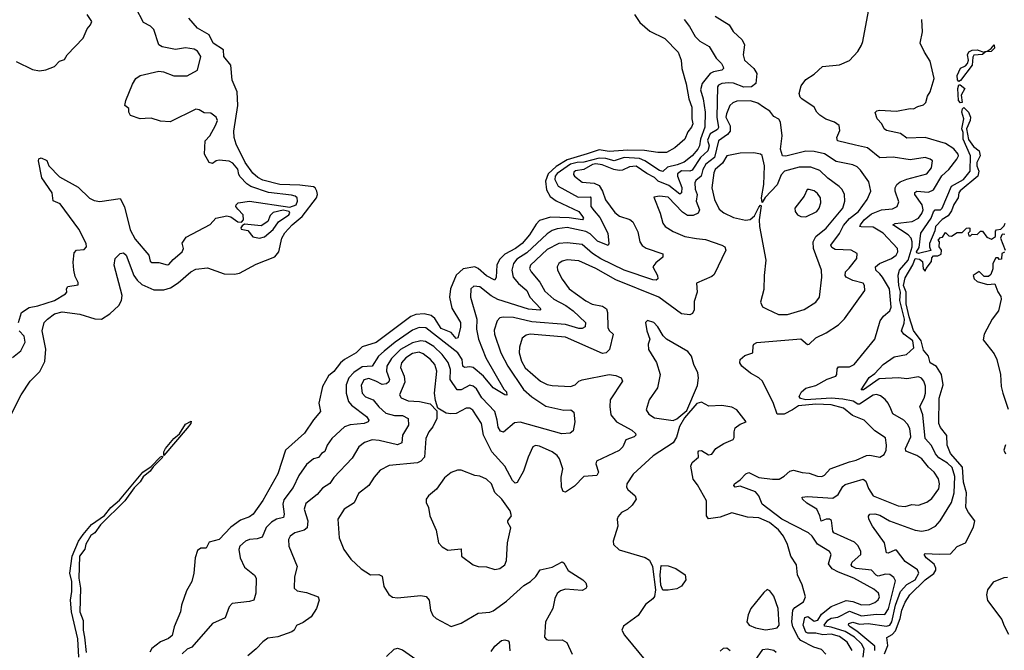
# Model space of a CAD drawing. Extents: x 1552033 to 1694788, y 811965 to 917215.
# Tile 115 of 256: x 1593978 to 1599836, y 842136 to 845885. Entities that reach past the tile are written whole.
import ezdxf

# ---------------------------------------------------------------- set-up
doc = ezdxf.new("R2010")
doc.units = 0

msp = doc.modelspace()

# ---------------------------------------------------------------- linework, layer by layer
at = {"layer": '0CON20XD'}
for points in [[(1593971.1, 844085), (1593989.1, 844145), (1594035, 844173.2), (1594085, 844182.8), (1594185, 844216), (1594251.2, 844255), (1594258, 844265), (1594256, 844285), (1594265, 844298), (1594325, 844308), (1594326.8, 844323.2), (1594308.3, 844358.3), (1594300.3, 844395), (1594296.6, 844443.4), (1594301.3, 844498.7), (1594315, 844515.6), (1594360.9, 844519.1), (1594374.5, 844535), (1594372.7, 844555), (1594330.4, 844640.4), (1594219.5, 844789.5), (1594177.3, 844807.3), (1594171.1, 844855), (1594109.4, 844945), (1594090.8, 845045), (1594092.5, 845057.5), (1594105, 845063.3), (1594138.6, 845048.6), (1594151.1, 845015), (1594215, 844950.9), (1594325, 844888.9), (1594394.1, 844824.1), (1594420.1, 844810.1), (1594454.7, 844804.7), (1594575, 844822.5), (1594601.9, 844771.9), (1594634.7, 844635), (1594665, 844580.9), (1594745.6, 844485), (1594755, 844450), (1594765, 844441.5), (1594805, 844441.1), (1594855, 844427.1), (1594865, 844428.6), (1594890.3, 844459.7), (1594945.4, 844505), (1594952.5, 844525), (1594944.2, 844555.8), (1594968.9, 844591.1), (1595112, 844668), (1595145, 844704), (1595209.5, 844719.5), (1595235, 844713.3), (1595275, 844682.5), (1595298.3, 844681.7), (1595310, 844695), (1595307.5, 844725), (1595275, 844757.5), (1595263.8, 844775), (1595266.7, 844785), (1595277.5, 844795), (1595345.3, 844805.3), (1595585, 844769.3), (1595622.5, 844785), (1595630.5, 844805), (1595628.7, 844825), (1595616.1, 844836.1), (1595595, 844842.2), (1595457.8, 844857.8), (1595353.4, 844893.4), (1595329.5, 844909.5), (1595290.4, 844950.4), (1595280.7, 844965), (1595275, 844996.9), (1595245, 845032.3), (1595225, 845043.9), (1595165, 845050.4), (1595146, 845045), (1595125, 845029.2), (1595105, 845036), (1595077.5, 845085), (1595081.4, 845165), (1595108.6, 845195), (1595141.9, 845255), (1595154.3, 845285), (1595147.5, 845305), (1595115, 845329.4), (1595075, 845330.8), (1595045, 845348.9), (1595025, 845353.1), (1594872.4, 845277.6), (1594815, 845280.8), (1594759.5, 845299.5), (1594725, 845298), (1594695, 845296.2), (1594637.5, 845315), (1594626.7, 845335), (1594627, 845357), (1594602.5, 845375), (1594608.8, 845405), (1594648.3, 845501.7), (1594668.8, 845535), (1594695, 845552), (1594805, 845578.8), (1594834.1, 845574.1), (1594895, 845550), (1594975, 845551.8), (1595035.3, 845584.7), (1595055.6, 845665), (1595035, 845697.1), (1595015, 845710), (1594965, 845717.5), (1594905, 845707.5), (1594825, 845723.3), (1594805.8, 845735), (1594776, 845826), (1594755.3, 845845.3), (1594715, 845868.1), (1594669.6, 845955)], [(1593956.8, 845636.8), (1594055, 845588.6), (1594095, 845580.8), (1594134.1, 845585.9), (1594185, 845605.8), (1594215, 845638), (1594245, 845647.5), (1594261.2, 845675), (1594356, 845775), (1594378.8, 845831.2), (1594400, 845855), (1594406.4, 845873.6), (1594380, 845915)], [(1597635, 845916), (1597668, 845868), (1597726.1, 845816.1), (1597815, 845773.6), (1597895, 845690.8), (1597912.5, 845645), (1597917.5, 845595), (1597943.7, 845503.7), (1597958.2, 845415), (1597977.4, 845365), (1597976.1, 845295), (1597981.9, 845265), (1597975.3, 845245), (1597952, 845218), (1597934.2, 845175), (1597875, 845123.3), (1597825, 845095.6), (1597775, 845094.7), (1597695, 845107.6), (1597595, 845108.6), (1597485, 845100.9), (1597425, 845110.5), (1597353.1, 845086.9), (1597235, 845051.3), (1597168.8, 845011.2), (1597121.2, 844968.8), (1597105.5, 844925.5), (1597112.7, 844872.7), (1597133.3, 844833.3), (1597168.8, 844808.8), (1597303.5, 844745), (1597327.1, 844715), (1597331.2, 844705), (1597325.8, 844695), (1597247.3, 844707.3), (1597135, 844709.8), (1597069.9, 844690.1), (1597050.1, 844669.9), (1597011, 844605), (1596967.8, 844555), (1596928.4, 844525), (1596865, 844490.2), (1596831.6, 844458.4), (1596816.5, 844425), (1596812.9, 844355), (1596805, 844335.8), (1596755, 844361.1), (1596706.2, 844406.2), (1596685, 844414.8), (1596615.6, 844404.4), (1596574.3, 844365.7), (1596540, 844285), (1596535.7, 844235), (1596549.4, 844169.4), (1596600.3, 844085), (1596599.7, 844055), (1596585, 843993.8), (1596575, 843990), (1596545.7, 844025.7), (1596485, 844049.7), (1596447.9, 844107.9), (1596426.1, 844126.1), (1596385, 844135.9), (1596335, 844132.7), (1596305, 844121.2), (1596098.5, 843965), (1596015, 843940), (1595980, 843905), (1595909.6, 843865), (1595885.5, 843844.5), (1595847.2, 843792.8), (1595815, 843768.5), (1595780, 843705), (1595758.5, 843605), (1595767.1, 843555), (1595725, 843505.8), (1595673.2, 843426.8), (1595559.6, 843325), (1595514, 843185), (1595423.5, 843026.5), (1595366.5, 842945), (1595345, 842928.9), (1595291, 842909), (1595235, 842868.9), (1595165, 842794.4), (1595105, 842778.6), (1595087, 842743), (1595055, 842742.9), (1595035, 842729.2), (1595022.5, 842685), (1595014.4, 842595), (1595002.5, 842545), (1594970.2, 842489.8), (1594940.6, 842405), (1594935.3, 842364.7), (1594897.5, 842275), (1594884.7, 842225), (1594863.9, 842206.1), (1594815, 842186.7), (1594765, 842147.5), (1594752.5, 842125)], [(1595318.8, 845035), (1595265.3, 845145), (1595254.5, 845185), (1595252.7, 845222.7), (1595275.4, 845375), (1595270.9, 845455), (1595242.5, 845525), (1595233.2, 845615), (1595192, 845665), (1595190, 845705), (1595129.5, 845745), (1595104.7, 845794.7), (1595034.9, 845834.9), (1594985, 845893.5)], [(1598115, 845905.4), (1598198.1, 845855), (1598221.9, 845815), (1598275.7, 845765.7), (1598290, 845735), (1598281.3, 845675), (1598288.9, 845645), (1598346.2, 845595), (1598363.8, 845565), (1598357.9, 845505), (1598331.9, 845485), (1598285, 845484.2), (1598225, 845507), (1598195, 845509.4), (1598155, 845505.8), (1598134.6, 845495), (1598129.6, 845485), (1598125.4, 845305), (1598135.5, 845244.5), (1598128.8, 845231.2), (1598085, 845206.4), (1598070.6, 845169.4), (1598079.3, 845135), (1598072.2, 845105), (1598027.6, 845065), (1597979.2, 844990.8), (1597965, 844984.2), (1597915, 844986.2), (1597891, 844969), (1597890.7, 844955), (1597917.2, 844887.2), (1597915.3, 844854.7), (1597905, 844847.7), (1597838.9, 844898.9), (1597776.8, 844925), (1597755, 844946.5), (1597709.5, 844969.5), (1597645, 845014.3), (1597605, 845009.8), (1597565, 844989.8), (1597545, 844987.2), (1597513.2, 844993.2), (1597442.2, 845022.2), (1597405, 845028.1), (1597385, 845023.7), (1597335, 844994.4), (1597285, 844985.8), (1597275, 844978.1), (1597272.5, 844965), (1597278.9, 844955), (1597325, 844918.7), (1597395, 844912.2), (1597425, 844900), (1597445.8, 844865.8), (1597463.3, 844813.3), (1597519, 844739), (1597546.3, 844716.3), (1597607.2, 844697.2)], [(1598888.1, 842248.1), (1598805, 842273.9), (1598768.7, 842278.7), (1598764.2, 842285), (1598785, 842314.8), (1598805, 842327.5), (1598845, 842332.7), (1598915, 842369.4), (1598985, 842340.1), (1599075, 842350.1), (1599125, 842348.1), (1599147.2, 842382.8), (1599188.3, 842548.3), (1599178.1, 842568.1), (1599155, 842586.2), (1599128.1, 842588.1), (1599085, 842577.3), (1599072.2, 842582.2), (1599045, 842612.1), (1598955, 842622.6), (1598930, 842635), (1598925.4, 842645), (1598930.3, 842659.7), (1598981.3, 842705), (1598981.4, 842725), (1598965, 842759.1), (1598945, 842778.4), (1598821.9, 842835), (1598815.6, 842845), (1598807.8, 842907.8), (1598795, 842915.6), (1598775, 842915.7), (1598745, 842903.8), (1598738.9, 842935), (1598719.7, 842975), (1598661.7, 843011.7), (1598634.3, 843035), (1598633.6, 843046.4), (1598665, 843050.3), (1598815, 843041.1), (1598846.8, 843063.2), (1598875, 843110), (1598888.4, 843121.6), (1598995, 843153.6), (1599012.2, 843142.2), (1599027.6, 843097.6), (1599055.6, 843055), (1599205, 842995.3), (1599245, 842990.3), (1599285, 843002), (1599325, 842997.9), (1599375, 843017.5), (1599405, 843039.1), (1599445.3, 843095), (1599449.4, 843125), (1599443.3, 843155), (1599418.4, 843195), (1599385, 843224.2), (1599344.2, 843274.2), (1599315, 843294.2), (1599249.4, 843319.4), (1599247.7, 843335), (1599279, 843405), (1599272.5, 843455), (1599260.3, 843480.3), (1599237.3, 843505), (1599171.6, 843541.6), (1599160.6, 843570.6), (1599145.3, 843605.3), (1599127.6, 843627.6), (1599098.9, 843648.9), (1599075, 843657.4), (1599055, 843651.9), (1598975, 843600.2), (1598965, 843599.8), (1598937.1, 843617.1), (1598875, 843628.9), (1598805, 843635.3), (1598655, 843624.9), (1598623.5, 843633.5), (1598614.8, 843645), (1598628.2, 843671.8), (1598655, 843694.8), (1598715, 843710.2), (1598781.4, 843748.6), (1598834, 843765), (1598839.5, 843775), (1598840.4, 843809.6), (1598849.3, 843820.7), (1598915, 843822), (1598941.4, 843835), (1599064.3, 843985), (1599096.2, 844095), (1599116.7, 844123.3), (1599155.3, 844154.7), (1599163.3, 844175), (1599151.6, 844285), (1599111.6, 844355), (1599094.3, 844374.3), (1599070.4, 844395), (1599069.1, 844415), (1599093.5, 844435), (1599164.5, 844465), (1599192.7, 844485), (1599202.1, 844505), (1599199.6, 844525), (1599115, 844616.6), (1599055, 844651.1), (1598983, 844653), (1598976.7, 844655), (1598979.4, 844665), (1599002.3, 844695), (1599045, 844731.3), (1599105, 844754.4), (1599169.6, 844760.4), (1599198.1, 844775), (1599208, 844802), (1599187.1, 844865), (1599186.8, 844885), (1599195.4, 844905), (1599215, 844920), (1599255, 844935.8), (1599375, 844968.5), (1599401.5, 845005), (1599407.5, 845045), (1599395, 845055.6), (1599365, 845065.5), (1599275, 845051.2), (1599175, 845068.2), (1599095, 845063.9), (1599022.3, 845122.3), (1598949.5, 845139.5), (1598842.5, 845165), (1598838.6, 845185), (1598857.9, 845225), (1598852.3, 845255), (1598825.2, 845275.2), (1598772.8, 845292.8), (1598737.4, 845317.4), (1598719.5, 845335), (1598705, 845365.6), (1598631.5, 845415), (1598621.5, 845425), (1598615.6, 845445), (1598627.6, 845492.4), (1598655, 845530), (1598705, 845560), (1598754.5, 845605.5), (1598855, 845616), (1598915, 845641.2), (1598964.5, 845695.5), (1598985, 845733.3), (1598994.4, 845755), (1599027.1, 845935)], [(1597930.5, 845885), (1597963.3, 845845), (1597996.7, 845785), (1598025, 845757.3), (1598079.2, 845725), (1598121.8, 845655), (1598152.5, 845625), (1598163.3, 845605), (1598164.3, 845595), (1598154.6, 845585.4), (1598105, 845575.2), (1598085.4, 845564.6), (1598037.3, 845505), (1598028, 845468), (1598044.8, 845414.8), (1598055.2, 845334.8), (1598054.1, 845245), (1598028.2, 845175), (1598022, 845135), (1598012.6, 845115), (1597978.8, 845075), (1597931.4, 845038.6), (1597888.7, 845021.3), (1597831.4, 845008.6), (1597805, 844981.8), (1597785, 844988.1), (1597697.8, 845045), (1597665, 845059.1), (1597575, 845065.8), (1597515.1, 845044.9), (1597465, 845058.6), (1597425, 845060.7), (1597335, 845037.6), (1597295, 845035.4), (1597255.1, 845024.9), (1597175, 844970.9), (1597163.5, 844955), (1597161.6, 844935), (1597181.9, 844895), (1597299.9, 844829.9), (1597372, 844832), (1597376.7, 844825), (1597376.1, 844775), (1597395, 844748.6), (1597429.1, 844709.1), (1597477.1, 844615), (1597482.9, 844555), (1597477.9, 844542.1), (1597415, 844567.4), (1597371.5, 844611.5), (1597345.4, 844625.4), (1597235, 844649.4), (1597175, 844641.6), (1597145, 844631.2), (1597115, 844611.8), (1596995, 844499), (1596935, 844460.7), (1596914.8, 844435), (1596905.3, 844395), (1596914.1, 844355), (1596945.8, 844315.8), (1596994.1, 844275), (1597013.2, 844235), (1597079.2, 844165), (1597072.1, 844157.9), (1597005, 844163.8), (1596821.6, 844221.6), (1596782.4, 844242.4), (1596715, 844296.2), (1596680.5, 844300.5)], [(1599065.1, 842135), (1599065, 842161.2), (1598959.1, 842249.1), (1598918.6, 842275), (1598908.6, 842285), (1598909.6, 842295), (1598935, 842302.5), (1598975, 842291.6), (1599026, 842296), (1599135, 842280.3), (1599155, 842286.5), (1599167.3, 842305), (1599188, 842405), (1599218.9, 842485), (1599255, 842527.3), (1599305, 842555.2), (1599328, 842595), (1599318.9, 842615), (1599245, 842664.6), (1599195, 842730.9), (1599185, 842732.1), (1599145, 842713.1), (1599134.2, 842715), (1599122.7, 842775), (1599050.9, 842875), (1599029.1, 842915), (1599027.3, 842932.7), (1599036, 842945), (1599065, 842948.3), (1599095, 842939.4), (1599151.9, 842905), (1599305, 842849.7), (1599345, 842844), (1599385, 842851.5), (1599425.3, 842874.7), (1599453.6, 842906.4), (1599520.6, 843015), (1599537.9, 843072.1), (1599541.5, 843168.5), (1599525, 843221.8), (1599498.2, 843248.2), (1599445, 843280.9), (1599425.8, 843305), (1599402.7, 843352.7), (1599365.3, 843395), (1599350, 843535), (1599333.1, 843585), (1599358.9, 843635), (1599366.6, 843665), (1599365.9, 843705.9), (1599356.4, 843736.4), (1599342.9, 843752.9), (1599325, 843760.8), (1599255, 843750.7), (1599206.2, 843756.2), (1599090.9, 843749.1), (1598998, 843685), (1598983.8, 843685), (1599031.4, 843758.6), (1599065, 843780.7), (1599114.6, 843835.4), (1599179.6, 843880.4), (1599254.4, 843895), (1599297.4, 843935), (1599291.7, 843975), (1599237.3, 844015), (1599224.7, 844035), (1599240, 844080), (1599241.8, 844105), (1599214.9, 844215), (1599217, 844265), (1599207.6, 844305), (1599204.4, 844365.6), (1599211.4, 844395), (1599262.6, 844455), (1599287.4, 844535), (1599288.2, 844565), (1599281.2, 844585), (1599263.3, 844605), (1599173.3, 844665), (1599186.7, 844673.3), (1599286.7, 844685), (1599325, 844705.4), (1599345, 844732.1), (1599352.6, 844755), (1599345.9, 844785), (1599303.3, 844845), (1599303.4, 844856.6), (1599315, 844865.2), (1599385, 844859.8), (1599415, 844872.6), (1599463.4, 844956.6), (1599505, 844993.5), (1599553, 845055), (1599562.9, 845075), (1599560.8, 845085), (1599535, 845116), (1599485, 845147.8), (1599365, 845183.6), (1599255, 845180.5), (1599218.8, 845208.8), (1599135, 845226.2), (1599121.2, 845235), (1599106.7, 845265), (1599080, 845295), (1599067, 845333), (1599076.4, 845343.6), (1599092.7, 845347.3), (1599195, 845341.5), (1599275, 845356), (1599295, 845353.8), (1599320.5, 845369.5), (1599355, 845378.8), (1599367.9, 845392.1), (1599379.1, 845430.9), (1599394.6, 845455.4), (1599417.5, 845535), (1599395, 845638.8), (1599360.7, 845690.7), (1599335.8, 845745), (1599347.9, 845812.1), (1599344.4, 845885)], [(1599565, 845517.5), (1599557.4, 845527.4), (1599555, 845552), (1599575, 845595.7), (1599605, 845610.5), (1599615.8, 845624.2), (1599622.1, 845645), (1599616.9, 845675), (1599625, 845694.4), (1599645, 845704.4), (1599674.4, 845705.6), (1599720.3, 845689.6), (1599720, 845695), (1599733.2, 845696.8), (1599756.9, 845713.1), (1599775.8, 845735.8), (1599778.1, 845715), (1599758, 845695), (1599725, 845693.3), (1599720.3, 845689.6), (1599705, 845677.1), (1599655, 845674.4), (1599647.3, 845662.7), (1599643.8, 845615), (1599575, 845524), (1599565, 845517.5)], [(1599575, 845390), (1599562.8, 845405), (1599559.6, 845475), (1599565, 845496.7), (1599572, 845498), (1599601.5, 845475), (1599578.5, 845435), (1599585, 845392.5), (1599575, 845390)], [(1598929.6, 842135), (1598901.3, 842185), (1598855, 842217.6), (1598805, 842231.3), (1598755, 842228.6), (1598715, 842237.1), (1598667.1, 842237.1), (1598655, 842243.6), (1598639.8, 842285), (1598649.5, 842330.5), (1598666.4, 842336.4), (1598705, 842310.2), (1598726.5, 842315), (1598748.1, 842351.9), (1598805, 842396.5), (1598895, 842431.7), (1598935, 842425.5), (1598985, 842405.5), (1599035, 842408.8), (1599065, 842420), (1599085, 842435.6), (1599093.1, 842455), (1599087.7, 842475), (1599059.5, 842499.5), (1598940.4, 842565), (1598850, 842600), (1598811.4, 842621.4), (1598789.9, 842649.9), (1598804.5, 842705), (1598795, 842722.9), (1598725, 842767.3), (1598693.3, 842815), (1598671.5, 842835), (1598511.1, 842915), (1598394.8, 843004.8), (1598375.2, 843055.2), (1598355, 843078.9), (1598265, 843112), (1598235, 843106.7), (1598226.7, 843115), (1598230, 843125), (1598265, 843148.8), (1598298, 843185), (1598315, 843192.5), (1598374.2, 843164.2), (1598456.8, 843153.2), (1598496.1, 843153.9), (1598525, 843170.6), (1598558.8, 843201.2), (1598582.2, 843207.8), (1598633, 843193), (1598675, 843189.3), (1598725, 843170.8), (1598750.8, 843169.2), (1598765, 843176.7), (1598799.4, 843215), (1598915, 843256.7), (1598955, 843265.4), (1599015, 843294.1), (1599035, 843296.1), (1599095, 843284.4), (1599120.6, 843299.4), (1599132.5, 843325), (1599135.4, 843354.6), (1599128.3, 843398.3), (1599065, 843441.1), (1599001.4, 843505), (1598932, 843532), (1598879.7, 843575), (1598805, 843596.1), (1598715, 843599.7), (1598611.2, 843588.8), (1598575.9, 843565), (1598525, 843539.2), (1598485, 843540.6), (1598462.6, 843602.6), (1598396.6, 843735), (1598375, 843755.8), (1598325, 843782.9), (1598275, 843825.4), (1598261.3, 843845), (1598263.8, 843865), (1598291.2, 843888.8), (1598340, 843905), (1598342, 843945), (1598346, 843955), (1598363.6, 843966.4), (1598625, 843988.1), (1598665, 843953.8), (1598675, 843956), (1598715, 843992.9), (1598775, 844022.5), (1598848.6, 844071.4), (1598885, 844105.8), (1599005.5, 844275), (1599004.6, 844304.6), (1598995, 844318.1), (1598934.8, 844334.8), (1598894.6, 844355), (1598888.8, 844365), (1598891.2, 844385), (1598912.3, 844407.7), (1598958.8, 844465), (1598960, 844495), (1598924.7, 844514.7), (1598828.3, 844518.3), (1598809.6, 844529.6), (1598802.7, 844545), (1598855, 844613.4), (1598878.6, 844661.4), (1598915, 844702), (1598968.4, 844745), (1599020, 844815), (1599040.9, 844865), (1599029.9, 844919.9), (1598980.9, 844990.9), (1598959.2, 845009.2), (1598935, 845021.3), (1598835, 845042.5), (1598765, 845087.8), (1598705, 845101.6), (1598655, 845104), (1598535, 845074.3), (1598515, 845075.4), (1598503.5, 845115), (1598514.3, 845194.3), (1598504.6, 845274.6), (1598495, 845293.8), (1598465, 845308.8), (1598441.2, 845341.2), (1598403.8, 845363.8), (1598369.2, 845389.2), (1598325, 845401.4), (1598245, 845399.5), (1598220.3, 845389.7), (1598203.2, 845375), (1598181.9, 845325), (1598179.5, 845305), (1598205, 845253.5), (1598205, 845221.3), (1598188.3, 845201.7), (1598136.2, 845165), (1598110.6, 845065), (1598059.3, 845025), (1598041.8, 844995), (1598031.2, 844955), (1598000.9, 844929.1), (1597993.7, 844915), (1597996.5, 844876.5), (1598008.3, 844845), (1598003, 844805), (1598022.8, 844755), (1598013.8, 844735), (1597985, 844720.5), (1597951, 844721), (1597921.2, 844741.2), (1597835, 844829.6), (1597785, 844836.4), (1597750, 844830), (1597787.8, 844735), (1597804.5, 844675), (1597817.1, 844655), (1597865.8, 844625.8), (1597935, 844596.8), (1598003.6, 844583.6), (1598057.8, 844577.8), (1598155, 844544.4), (1598173.7, 844533.7), (1598178.9, 844515), (1598110.3, 844369.7), (1598095, 844357.5), (1598005, 844317.5), (1598007.5, 844265), (1597990.2, 844209.8), (1597990.2, 844159.8), (1597980.9, 844139.1), (1597965, 844130.4), (1597915, 844135.4), (1597780, 844235), (1597525, 844338.5), (1597405, 844406), (1597305, 844451.2), (1597235, 844457.5), (1597205, 844449.6), (1597185, 844435.6), (1597175.6, 844415), (1597176.5, 844395), (1597205, 844342.5), (1597246.5, 844285), (1597345, 844213.9), (1597384.3, 844194.3), (1597445, 844181.3), (1597469.4, 844165), (1597475.8, 844145), (1597476.9, 844055), (1597485, 844037.8), (1597508.9, 844015), (1597486.6, 843923.4), (1597466.4, 843903.6), (1597445, 843900), (1597225, 843997.5), (1597015, 844015.7), (1596990.2, 844009.8), (1596968, 843992), (1596951.1, 843938.9), (1596950, 843905), (1596963.3, 843855), (1596985.8, 843815), (1597076.4, 843736.4), (1597115, 843716.4), (1597145, 843710.3), (1597255, 843704.7), (1597281.9, 843715), (1597304.5, 843735), (1597325, 843743.5), (1597485, 843776.1), (1597525, 843770.4), (1597556.2, 843755), (1597564.3, 843735), (1597491.5, 843625), (1597488.9, 843585), (1597495.6, 843535), (1597528.5, 843495), (1597620, 843445), (1597640.6, 843425), (1597642.5, 843415), (1597633.8, 843405), (1597583.6, 843386.4), (1597565.2, 843344.8), (1597545, 843323.8), (1597409.1, 843260.9), (1597405.7, 843245), (1597421.5, 843195), (1597412, 843175), (1597335, 843168.9), (1597278.6, 843111.4), (1597225, 843076.2), (1597210.5, 843080.5), (1597200.6, 843105), (1597199.3, 843165), (1597209.2, 843215), (1597188.8, 843275), (1597174.5, 843295), (1597145, 843316.8), (1597070.3, 843349.7), (1597046.7, 843353.3), (1597031.4, 843345), (1597002.1, 843285), (1596975, 843201.9), (1596936.9, 843133.1), (1596925, 843130), (1596908.9, 843145), (1596865, 843230.7), (1596785.9, 843315.9), (1596736.2, 843415), (1596724.6, 843485), (1596672.9, 843562.9), (1596655, 843574.5), (1596635, 843575.5), (1596575, 843544.5), (1596542.1, 843542.1), (1596515, 843546), (1596466.2, 843576.2), (1596450.8, 843620.8), (1596445.4, 843665.4), (1596460.2, 843795), (1596446.9, 843835), (1596421.8, 843865), (1596378.9, 843898.9), (1596355, 843908.5), (1596315, 843900.7), (1596274.3, 843875), (1596249.2, 843845), (1596242.7, 843817.3), (1596266.2, 843765), (1596269.7, 843729.7), (1596237.5, 843655), (1596247.3, 843637.3), (1596290, 843620), (1596355.7, 843615.7), (1596420.8, 843600.8), (1596459.3, 843559.3), (1596458.6, 843515), (1596436.5, 843465), (1596411.8, 843435), (1596393.8, 843395), (1596386.2, 843283.8), (1596365, 843260.5), (1596345, 843250.8), (1596176.1, 843233.9), (1596122.6, 843207.4), (1596086.7, 843165), (1596055.6, 843115), (1595992.6, 843067.4), (1595968, 843012), (1595908.6, 842975), (1595870, 842915), (1595879.4, 842805), (1595906.7, 842735), (1595947.7, 842677.7), (1596010.4, 842620.4), (1596065, 842585.7), (1596115, 842587.5), (1596135, 842576.2), (1596144.3, 842515), (1596175, 842468.1), (1596195, 842452.7), (1596225, 842447.8), (1596365, 842462.1), (1596395.4, 842455.4), (1596414.3, 842435), (1596421.1, 842375), (1596435, 842344), (1596455, 842325.8), (1596545, 842278.5), (1596605, 842297.3), (1596705, 842357.1), (1596775, 842361.9), (1596795, 842370), (1596875, 842429.1), (1596978, 842522), (1597017.5, 842545), (1597048.9, 842575), (1597075, 842615.4), (1597145, 842629.5), (1597205, 842661.2), (1597215, 842656.7), (1597240.6, 842610.6), (1597328.8, 842555), (1597346.8, 842536.8), (1597351.2, 842515), (1597345.7, 842504.3), (1597325, 842492), (1597225, 842500), (1597195, 842490.4), (1597175.8, 842474.2), (1597161.8, 842445), (1597148.8, 842385), (1597106.5, 842305), (1597100.8, 842215), (1597111.1, 842201.1), (1597125, 842195.8), (1597205, 842197.9), (1597232, 842182), (1597264, 842114)], [(1599325, 844494.5), (1599315, 844498), (1599314, 844505), (1599329.6, 844530.4), (1599339.8, 844615), (1599399.6, 844705), (1599415, 844742), (1599425, 844753.8), (1599455, 844754.6), (1599465, 844764.3), (1599520.8, 844895), (1599592.9, 844935), (1599632, 844985), (1599633.6, 845075), (1599591.5, 845175), (1599590, 845215), (1599583.1, 845235), (1599593.9, 845295), (1599583.1, 845335), (1599587.5, 845355), (1599595, 845362.5), (1599622.1, 845335), (1599634.6, 845305), (1599632.7, 845285), (1599610, 845235), (1599621.6, 845171.6), (1599651.7, 845131.7), (1599685.7, 845105.7), (1599692.7, 845075), (1599672.4, 845035), (1599672.4, 845015), (1599683.5, 844985), (1599677.7, 844955), (1599572.5, 844867.5), (1599564.7, 844855), (1599560.5, 844825), (1599535, 844786.9), (1599521.3, 844748.7), (1599502, 844718), (1599465, 844696.8), (1599425.6, 844655), (1599421.3, 844628.7), (1599390.6, 844555), (1599390, 844535), (1599398.3, 844511.7), (1599325, 844494.5)], [(1598491.7, 844131.7), (1598545, 844133.1), (1598645, 844161.5), (1598714, 844206), (1598735.6, 844235), (1598749.1, 844355), (1598748.2, 844395), (1598700, 844525), (1598698.8, 844565), (1598714.5, 844595.5), (1598776, 844645), (1598875.3, 844765), (1598887.5, 844805), (1598884.7, 844844.7), (1598870, 844875), (1598853.3, 844893.3), (1598785, 844942.4), (1598737.2, 844987.2), (1598685, 845007.6), (1598615, 845008), (1598527.3, 844985), (1598507.7, 844962.3), (1598485, 844902.9), (1598412, 844828), (1598395, 844797.5), (1598391.8, 844825), (1598404, 844905), (1598409.1, 845015), (1598395, 845076.9), (1598385, 845086.2), (1598345, 845092.6), (1598265, 845091.2), (1598185, 845075.5), (1598158.5, 845031.5), (1598116.2, 844995), (1598107.7, 844975), (1598094.7, 844885), (1598111.8, 844815), (1598139.3, 844759.3), (1598166, 844736), (1598225, 844707.9), (1598295, 844692.5), (1598322.9, 844697.1), (1598350.3, 844719.7), (1598375, 844771.2), (1598385, 844782.5), (1598388.3, 844778.3), (1598377.1, 844695), (1598380, 844655), (1598416.7, 844455), (1598406.5, 844365), (1598405, 844280), (1598384.2, 844205), (1598397.9, 844177.9), (1598424.2, 844164.2), (1598491.7, 844131.7)], [(1593922, 843525), (1593986.1, 843655), (1594040.6, 843735), (1594097.5, 843792.5), (1594127, 843853), (1594133.8, 843926.2), (1594110.8, 844035), (1594123.2, 844085), (1594143.9, 844105), (1594185, 844135.8), (1594231.4, 844148.6), (1594335, 844135.2), (1594425, 844107.2), (1594465, 844105.2), (1594515, 844135.6), (1594568.3, 844185), (1594583, 844215), (1594587.2, 844245), (1594540, 844425), (1594546.8, 844465), (1594575, 844495.3), (1594595, 844498), (1594611.2, 844485), (1594657.5, 844365), (1594676.8, 844336.8), (1594705, 844311.1), (1594775, 844278.1), (1594835, 844279.5), (1594875, 844291.2), (1594920.2, 844319.8), (1594995.5, 844385), (1595025, 844401.6), (1595095, 844410.3), (1595194, 844374), (1595255, 844371), (1595285, 844378.9), (1595385, 844431.9), (1595495, 844475.2), (1595519.6, 844505), (1595538.3, 844585), (1595555, 844617.1), (1595599, 844665), (1595658.7, 844715), (1595742.8, 844825), (1595748.8, 844845), (1595746.5, 844865), (1595736.1, 844885), (1595725, 844891.8), (1595645, 844901.5), (1595524.8, 844905.2), (1595425, 844931.5), (1595395, 844946.1), (1595365, 844971.4), (1595318.8, 845035)], [(1598655, 844713.6), (1598719.4, 844745), (1598734.5, 844765), (1598743.6, 844795), (1598741.1, 844825), (1598725, 844852), (1598705, 844867.5), (1598675, 844876), (1598663.3, 844875), (1598644.4, 844835), (1598590, 844765), (1598590.8, 844745), (1598605, 844724.2), (1598625, 844714.5), (1598655, 844713.6)], [(1595405, 844585.6), (1595435, 844593.1), (1595485, 844636.8), (1595517, 844683), (1595579.7, 844725), (1595584.6, 844735), (1595580.6, 844745), (1595545, 844751.5), (1595485, 844737.8), (1595468.5, 844721.5), (1595454.2, 844685), (1595415, 844659.2), (1595315, 844670), (1595301.7, 844658.3), (1595293, 844647), (1595295, 844640), (1595335, 844632.5), (1595365, 844593.3), (1595405, 844585.6)], [(1597607.2, 844697.2), (1597625, 844682.9), (1597655, 844623.8), (1597667.3, 844565), (1597681.7, 844541.7), (1597705, 844527.5), (1597805, 844493.3), (1597805, 844472.5), (1597761.5, 844438.5), (1597745.5, 844415), (1597771.8, 844365), (1597775, 844343.8), (1597765, 844335.7), (1597745, 844338.2), (1597575, 844394.8), (1597435, 844462.9), (1597386.4, 844495), (1597325, 844547.5), (1597235, 844559.1), (1597185, 844553.5), (1597115, 844519.3), (1597016.9, 844425), (1597011.1, 844405), (1597020.4, 844385), (1597071.6, 844325), (1597101.3, 844271.3), (1597155, 844224.2), (1597227.1, 844185), (1597270, 844155), (1597344.4, 844085), (1597341.3, 844058.7), (1597325, 844048.5), (1597305, 844048.4), (1597225, 844072.8), (1597025, 844089.3), (1596915, 844115.2), (1596853.3, 844116.7), (1596835, 844112.2), (1596818.5, 844095), (1596800.1, 844039.9), (1596802.9, 844015), (1596839.8, 843905), (1596882.7, 843825), (1596975, 843686.1), (1597025, 843643.3), (1597107.5, 843587.5), (1597215.8, 843564.2), (1597255.9, 843565.9), (1597275, 843552.5), (1597281.2, 843495), (1597269.7, 843440.3), (1597252.7, 843427.3), (1597203.2, 843423.2), (1596955, 843492.8), (1596922, 843488), (1596856.7, 843433.3), (1596837.8, 843437.8), (1596823.5, 843463.5), (1596819.1, 843505), (1596804.3, 843555), (1596726.3, 843636.3), (1596695, 843689.6), (1596675, 843706.9), (1596655, 843713.1), (1596605, 843683.6), (1596581.2, 843685), (1596539.8, 843745), (1596541.2, 843805), (1596527.8, 843847.8), (1596490.7, 843895), (1596441.9, 843941.9), (1596392.1, 843972.1), (1596365, 843975.6), (1596315, 843963.9), (1596243.4, 843925), (1596189.3, 843870.7), (1596162, 843825), (1596159.8, 843795), (1596178.6, 843745), (1596175, 843731.2), (1596159.4, 843720.6), (1596135, 843716.2), (1596095.7, 843735.7), (1596055, 843752.6), (1596025, 843744.6), (1596009.2, 843710.8), (1596015.2, 843665.2), (1596035, 843643.3), (1596080.4, 843625), (1596115, 843582.7), (1596156.4, 843546.4), (1596208.2, 843531.8), (1596255, 843531.8), (1596290, 843515), (1596290.9, 843475), (1596254.6, 843415), (1596250.6, 843369.4), (1596225, 843358.4), (1596116, 843384), (1596075, 843386.5), (1596028.5, 843371.5), (1595994.8, 843345.2), (1595955, 843278.8), (1595846.4, 843163.6), (1595823.3, 843126.7), (1595779.1, 843100.9), (1595746.9, 843063.1), (1595681, 843009), (1595670, 842975), (1595692.5, 842905), (1595687.8, 842865), (1595670.7, 842849.3), (1595615, 842833.6), (1595587.5, 842815), (1595577.5, 842795), (1595579.2, 842755), (1595628.6, 842635), (1595613, 842573), (1595610, 842505), (1595629.5, 842489.5), (1595685, 842480.5), (1595753.8, 842455), (1595759.2, 842435), (1595744.5, 842385.5), (1595711.9, 842335), (1595665, 842302), (1595625, 842283.3), (1595610, 842255), (1595596.7, 842245), (1595514.2, 842215.8), (1595455, 842208.8), (1595425, 842187.1), (1595385, 842144), (1595335, 842103.8)], [(1599121.9, 842115), (1599142, 842165), (1599137.3, 842212.7), (1599169.2, 842230.8), (1599188.4, 842251.6), (1599215.1, 842325), (1599225, 842375.4), (1599245, 842422.7), (1599272.7, 842465), (1599365, 842555.5), (1599416.5, 842593.5), (1599427.9, 842612.1), (1599429, 842625), (1599418.8, 842648.8), (1599370.5, 842685), (1599358, 842705), (1599365, 842712), (1599448.2, 842708.2), (1599515, 842709.1), (1599555, 842753), (1599605, 842775.4), (1599651.8, 842868.2), (1599660.8, 842905), (1599621.9, 842955), (1599607.4, 842985), (1599611.3, 843071.3), (1599593.2, 843135), (1599585.9, 843225), (1599515, 843306.2), (1599496.5, 843355), (1599493.1, 843413.1), (1599455, 843460), (1599445.5, 843485), (1599448.3, 843635), (1599471.6, 843715), (1599462.7, 843775), (1599432.8, 843822.8), (1599394, 843845), (1599385.3, 843885), (1599355, 843921.2), (1599339.9, 843975), (1599295, 844036.8), (1599268.6, 844118.6), (1599251.3, 844195), (1599252.3, 844265), (1599235.9, 844305), (1599245, 844350.9), (1599292, 844428), (1599305, 844464.4), (1599331.2, 844461.2), (1599347.9, 844447.9), (1599353.6, 844403.6), (1599365, 844390), (1599370, 844405), (1599403.3, 844446.7), (1599405, 844470), (1599415, 844480), (1599439.3, 844480.7), (1599459.3, 844490.7), (1599462.5, 844515), (1599447.5, 844535), (1599450, 844565), (1599442.5, 844575), (1599455, 844590), (1599468.3, 844591.7), (1599485, 844620), (1599505, 844600), (1599521.7, 844598.3), (1599555, 844620), (1599585, 844620), (1599610, 844645), (1599625, 844647.5), (1599630, 844645), (1599630, 844625), (1599620, 844615), (1599625, 844600), (1599635, 844600), (1599645, 844610), (1599675, 844607.5), (1599693, 844627), (1599705, 844627.5), (1599732, 844592), (1599759.3, 844580.7), (1599782.5, 844595), (1599782.5, 844627.5), (1599790, 844635), (1599815, 844640), (1599835, 844660), (1599840, 844675)], [(1599838.3, 844608.3), (1599825, 844610), (1599820, 844605), (1599812.5, 844585), (1599840, 844515)], [(1599837, 844503), (1599820, 844495), (1599818.3, 844461.7), (1599805, 844460), (1599798.3, 844468.3), (1599785, 844470), (1599767.5, 844435), (1599766.4, 844403.6), (1599755, 844370), (1599741.7, 844358.3), (1599715, 844357.5), (1599685, 844387.5), (1599650, 844365), (1599656.7, 844345), (1599675, 844327.5), (1599735, 844310), (1599780, 844315), (1599797.5, 844267.5), (1599815, 844240), (1599816.4, 844223.6), (1599800, 844155), (1599763.3, 844105), (1599716.2, 844015), (1599710.7, 843980.7), (1599775, 843898.1), (1599790.8, 843865), (1599812.9, 843775), (1599817.3, 843705), (1599826.9, 843665), (1599858.9, 843568.9)], [(1596680.5, 844300.5), (1596662.3, 844285), (1596660.8, 844235), (1596697.6, 844105), (1596695.2, 844045), (1596707.3, 843985), (1596751.2, 843875), (1596858.8, 843688.8), (1596875, 843672), (1596876.8, 843653.2), (1596865, 843654.4), (1596795, 843697.3), (1596736.5, 843766.5), (1596675, 843816.5), (1596655, 843821.2), (1596625, 843817.7), (1596615, 843824.4), (1596609.5, 843865), (1596585.3, 843905), (1596395, 844053.2), (1596355, 844055.2), (1596315, 844039.8), (1596211.3, 843968.7), (1596146.5, 843913.5), (1596112, 843885), (1596075, 843826), (1596015, 843820.4), (1595965, 843786.6), (1595936.6, 843755), (1595921, 843715), (1595919.4, 843665), (1595934.7, 843615), (1595952.6, 843592.6), (1596041.8, 843525), (1596054.3, 843505), (1596052, 843495), (1596026.5, 843483.5), (1595943.7, 843476.3), (1595910, 843465), (1595835.3, 843394.7), (1595807.3, 843355), (1595792.3, 843317.7), (1595773.5, 843306.5), (1595755, 843283.2), (1595725, 843273.8), (1595685, 843240), (1595639.2, 843175), (1595605.2, 843104.8), (1595548.6, 843031.4), (1595542.7, 843005), (1595551.8, 842945), (1595548.2, 842925), (1595504.8, 842915.2), (1595475, 842898.7), (1595444.1, 842865.9), (1595420.7, 842809.3), (1595391.5, 842798.5), (1595345, 842794.6), (1595321.4, 842785), (1595288.5, 842755), (1595282.2, 842735), (1595290, 842685), (1595315, 842630), (1595375, 842582), (1595384.4, 842565), (1595381.9, 842475), (1595370, 842435), (1595344.4, 842425.6), (1595242, 842415), (1595224.4, 842395), (1595200.5, 842329.5), (1595125.8, 842295), (1595002, 842155), (1594975, 842143.8), (1594943.8, 842115)], [(1597865, 843503.1), (1597887.2, 843512.8), (1597947.5, 843562.5), (1598010.6, 843709.4), (1598015.9, 843755), (1598012.5, 843785), (1597987.8, 843835), (1597973.6, 843883.6), (1597951.8, 843911.8), (1597825.8, 843985), (1597805.4, 844005.4), (1597775, 844058.8), (1597750, 844085), (1597712.5, 844097.5), (1597700, 844085), (1597708, 844035), (1597726, 843986), (1597716, 843955), (1597719.2, 843925), (1597767.2, 843847.2), (1597789.1, 843775), (1597773.1, 843696.9), (1597723.1, 843625), (1597704.4, 843565), (1597720.2, 843540.2), (1597755, 843517.5), (1597865, 843503.1)], [(1593934.2, 843875.8), (1593983.9, 843916.1), (1594011.5, 843968.5), (1594005, 844002.5), (1593975.7, 844035)], [(1598773.3, 842113.3), (1598748.3, 842141.7), (1598702, 842155), (1598625, 842193.9), (1598610.3, 842210.3), (1598576.5, 842276.5), (1598571.9, 842305), (1598576.8, 842375), (1598588.5, 842391.5), (1598640.5, 842425), (1598651.8, 842455), (1598632.4, 842525), (1598604.5, 842585), (1598600, 842645), (1598565.6, 842695), (1598546.5, 842765), (1598521.8, 842815), (1598491.7, 842851.7), (1598438.2, 842895), (1598375, 842924.4), (1598308.5, 842928.5), (1598215, 842952.5), (1598145, 842928.2), (1598075, 842916.7), (1598063.6, 842935), (1598063.3, 843025), (1598010.7, 843120.7), (1597985, 843153.8), (1597971.3, 843231.3), (1597978.3, 843251.7), (1598016.2, 843285), (1598013.3, 843315), (1598017.8, 843322.2), (1598035, 843324.4), (1598075, 843298.6), (1598095, 843301.2), (1598120, 843335), (1598166, 843365), (1598221.5, 843388.5), (1598228.9, 843401.1), (1598227.5, 843435), (1598235, 843458), (1598265, 843480), (1598300, 843495), (1598243.3, 843565), (1598215, 843581.1), (1598155, 843590.4), (1598077, 843587), (1598035, 843610.8), (1598005.9, 843604.1), (1597932.1, 843517.9), (1597903.2, 843466.8), (1597885, 843403.3), (1597865, 843368.6), (1597747.2, 843292.8), (1597626.7, 843183.3), (1597589.7, 843125), (1597587.3, 843105), (1597595, 843091.9), (1597640, 843055), (1597646.2, 843035), (1597621.1, 842998.9), (1597593.6, 842973.6), (1597558.8, 842955), (1597538.6, 842931.4), (1597532.5, 842915), (1597535.8, 842875), (1597508.8, 842785), (1597510, 842765), (1597545, 842733.3), (1597698.3, 842688.3), (1597725, 842672.2), (1597742.9, 842635), (1597759.5, 842495), (1597753.6, 842456.4), (1597745, 842441.2), (1597701.4, 842408.6), (1597656.6, 842343.4), (1597570.5, 842279.5), (1597560, 842255), (1597575.9, 842225.9), (1597708, 842065)], [(1594835, 843293.8), (1594835, 843316.7), (1594844.5, 843335), (1594895, 843395.7), (1594927.7, 843422.3), (1594965, 843480), (1594997.5, 843497.5), (1594996, 843485), (1594975, 843456.7), (1594835, 843293.8)], [(1599842.4, 843357.6), (1599833.4, 843326.6), (1599843.1, 843305)], [(1594329, 842095), (1594324.8, 842205), (1594285.9, 842365), (1594280.8, 842435), (1594289.1, 842485), (1594288.5, 842545), (1594277.1, 842595), (1594289.7, 842695), (1594328.4, 842785), (1594354.8, 842825), (1594405, 842884.6), (1594482.7, 842937.3), (1594521.1, 842985), (1594571.9, 843028.1), (1594710, 843195), (1594760.9, 843229.1), (1594815, 843285.4), (1594825, 843290), (1594829.2, 843285), (1594772.5, 843227.5), (1594755, 843201.4), (1594712.2, 843167.8), (1594695, 843137.5), (1594658, 843102), (1594604.2, 843025), (1594458, 842882), (1594425, 842834.7), (1594401.2, 842818.8), (1594372.2, 842767.8), (1594365, 842736.9), (1594334.1, 842695.9), (1594329.1, 842565), (1594338.9, 842505), (1594335.9, 842365), (1594356.2, 842313.8), (1594354.8, 842255), (1594364.2, 842214.2), (1594373.1, 842123.1)], [(1596805, 842616), (1596835, 842622), (1596865, 842643.8), (1596875, 842670), (1596879.4, 842775), (1596900, 842865), (1596881.2, 842895), (1596882, 842905), (1596904.3, 842935), (1596895.6, 842965), (1596846.4, 843035), (1596804.7, 843074.7), (1596785.6, 843125), (1596755, 843154.4), (1596715, 843170.6), (1596685, 843174.4), (1596605, 843207.5), (1596582.1, 843207.9), (1596545, 843192.2), (1596505, 843161.4), (1596456.9, 843093.1), (1596410, 843055), (1596396.7, 843035), (1596396.7, 843015), (1596410, 842985), (1596418.8, 842935), (1596455, 842850), (1596470, 842775), (1596492.1, 842752.1), (1596525, 842731.4), (1596605, 842738.8), (1596606.2, 842695), (1596675, 842643.8), (1596705, 842633.8), (1596755, 842633.3), (1596805, 842616)], [(1597835, 842494.2), (1597804.2, 842494.2), (1597793, 842523), (1597787.5, 842585), (1597795, 842640), (1597835, 842637.5), (1597881.7, 842621.7), (1597936.2, 842585), (1597940, 842555), (1597915, 842518), (1597888.3, 842501.7), (1597835, 842494.2)], [(1599855, 842568.3), (1599832.6, 842567.4), (1599768.8, 842541.2), (1599736.5, 842495), (1599730.4, 842465), (1599735, 842432), (1599820.2, 842320.2), (1599831.9, 842285), (1599861.2, 842231.2)], [(1598415, 842258.1), (1598455, 842264.1), (1598485, 842270), (1598496.7, 842285), (1598489.2, 842385), (1598465, 842458.8), (1598439.7, 842489.7), (1598425, 842496.7), (1598405, 842480), (1598328, 842385), (1598312, 842348), (1598304.5, 842305), (1598317.5, 842285), (1598355, 842268.8), (1598415, 842258.1)], [(1596781.9, 842128.1), (1596805, 842160.8), (1596843.3, 842195), (1596865, 842197.8), (1596883.3, 842193.3), (1596890, 842185), (1596893.4, 842133.4)], [(1598995, 842094.6), (1599001, 842145), (1598985.9, 842175), (1598944.2, 842215), (1598888.1, 842248.1)], [(1596160.3, 842099.7), (1596206.7, 842143.3), (1596225, 842148.6), (1596255, 842138.1), (1596335, 842083.1)], [(1598145, 842130.8), (1598165, 842149.2), (1598185, 842151.4), (1598205, 842135.8)], [(1598335, 842049.4), (1598399.7, 842140.3), (1598425.5, 842145.5), (1598465, 842136.8), (1598478.2, 842125)]]:
    msp.add_lwpolyline(points, dxfattribs=at)

doc.saveas('drawing.dxf')
